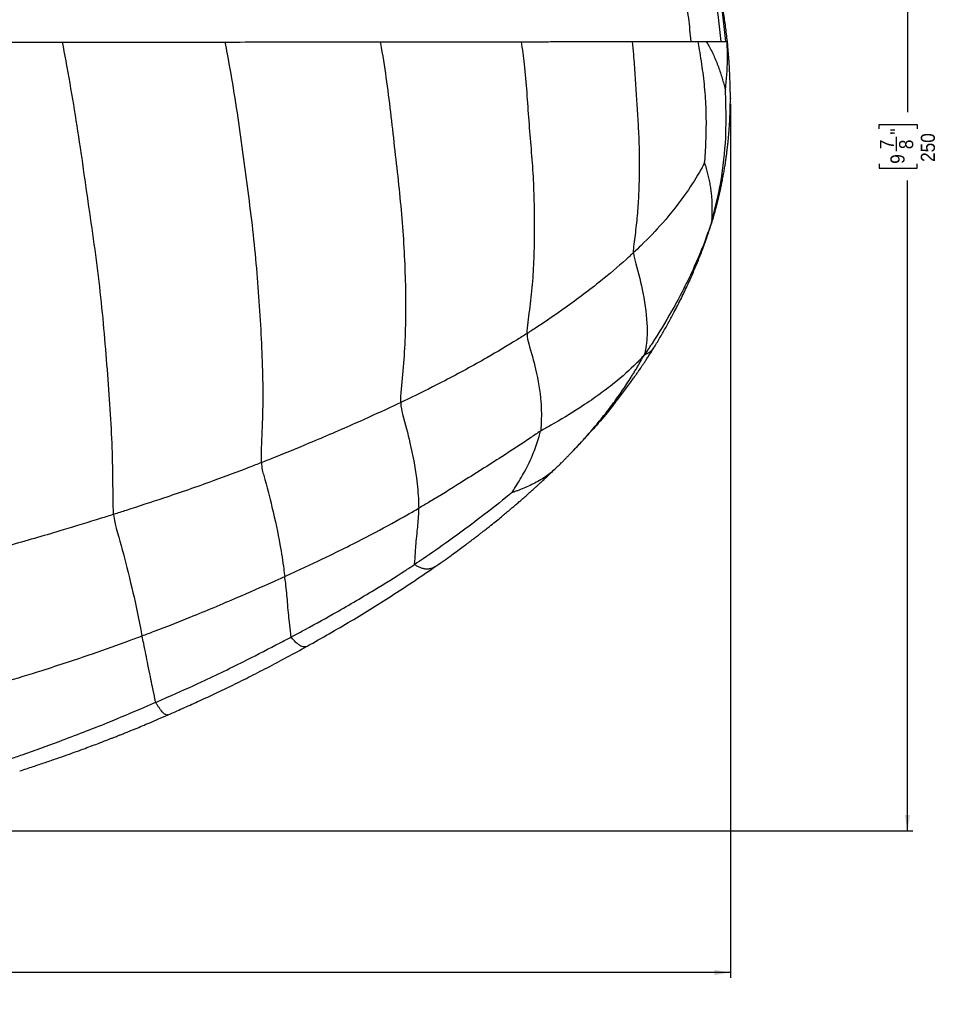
# Model space of a CAD drawing. Extents: x 0 to 841, y 0 to 594.
# Tile 4 of 7: x 312 to 484, y 225 to 409. Entities that reach past the tile are written whole.
import ezdxf

# ---------------------------------------------------------------- set-up
doc = ezdxf.new("R2010")
doc.units = 0
doc.header["$PDSIZE"] = -1
doc.linetypes.add('SLD-SOLIDO', pattern=[0])
doc.layers.get('0').update_dxf_attribs({"linetype": 'CONTINUOUS'})
doc.layers.add('FORMAT', color=7, linetype='SLD-SOLIDO')
doc.styles.add('SLDTEXTSTYLE3', font='GOTHIC.TTF', dxfattribs={"width": 0.913})
doc.dimstyles.new('SLDDIMSTYLE0', dxfattribs={"dimtxt": 2.645833, "dimasz": 3, "dimexe": 0, "dimexo": 0.0625, "dimgap": 0.661458, "dimtad": 0, "dimdec": 1, "dimrnd": 1e-09, "dimzin": 12, "dimtxsty": 'SLDTEXTSTYLE3', "dimsah": 1, "dimcen": 0.09, "dimazin": 3, "dimtfac": 1, "dimtdec": 1, "dimtofl": 0, "dimtmove": 0, "dimatfit": 3, "dimtolj": 1, "dimtzin": 12})

# ---------------------------------------------------------------- blocks, each defined once
blk = doc.blocks.new('_D')
at = {"layer": 'FORMAT', "color": 7}
for p, q in [((334.84, 514.05), (479.15, 514.05)), ((478.15, 514.05), (478.15, 392.17)), ((472.82, 389.04), (472.82, 389.85)), ((472.82, 389.85), (479.95, 389.85)), ((479.95, 389.85), (479.95, 389.04)), ((476.11, 384.83), (476.11, 387.56)), ((472.82, 382.48), (472.82, 381.68)), ((479.95, 381.68), (479.95, 382.48)), ((472.82, 381.68), (479.95, 381.68)), ((478.15, 257.48), (478.15, 379.36)), ((247.98, 257.48), (479.15, 257.48))]:
    blk.add_line(p, q, dxfattribs=at)
for points in [[(478.15, 514.05), (477.65, 511.05), (478.65, 511.05)], [(478.15, 257.48), (478.65, 260.48), (477.65, 260.48)]]:
    blk.add_solid(points, dxfattribs=at)
at = {"layer": 'FORMAT', "color": 7, "attachment_point": 1, "rotation": 90, "style": 'SLDTEXTSTYLE3'}
for s, insert, char_height in [('"', (474.96, 387.95), 2.65), ('250', (480.64, 382.83), 2.646), ('7', (472.97, 385.22), 2.65), ('8', (476.57, 385.22), 2.65), ('9', (474.96, 382.48), 2.65)]:
    blk.add_mtext(s, dxfattribs=dict(at, insert=insert, char_height=char_height))
blk = doc.blocks.new('_D_1')
at = {"layer": 'FORMAT', "color": 7}
for p, q in [((444.97, 393.73), (444.97, 229.94)), ((133.69, 377.39), (133.69, 229.94)), ((279.22, 236.27), (278.42, 236.27)), ((278.42, 236.27), (278.42, 229.13)), ((287.74, 236.27), (288.54, 236.27)), ((288.54, 236.27), (288.54, 229.13)), ((283.52, 232.97), (286.25, 232.97)), ((133.69, 230.94), (276.1, 230.94)), ((444.97, 230.94), (290.86, 230.94)), ((278.42, 229.13), (279.22, 229.13)), ((288.54, 229.13), (287.74, 229.13))]:
    blk.add_line(p, q, dxfattribs=at)
for points in [[(133.69, 230.94), (136.69, 230.44), (136.69, 231.44)], [(444.97, 230.94), (441.97, 231.44), (441.97, 230.44)]]:
    blk.add_solid(points, dxfattribs=at)
at = {"layer": 'FORMAT', "color": 7, "attachment_point": 1, "style": 'SLDTEXTSTYLE3'}
for s, insert, char_height in [('1', (283.91, 236.12), 2.65), ('12', (279.22, 234.12), 2.646), ('4', (283.91, 232.51), 2.65), ('"', (286.64, 234.12), 2.65), ('310', (280.55, 228.45), 2.646)]:
    blk.add_mtext(s, dxfattribs=dict(at, insert=insert, char_height=char_height))

msp = doc.modelspace()

# ---------------------------------------------------------------- linework, layer by layer
at = {"color": 7, "linetype": 'SLD-SOLIDO'}
for p, q in [((444.41, 405.42), (444.41, 405.42)), ((444.48, 404.65), (444.47, 404.7)), ((441.76, 372.34), (441.75, 372.32)), ((430.73, 348.18), (430.63, 348.03)), ((415.54, 328.75), (415.58, 328.79)), ((412.12, 325.31), (412.08, 325.27)), ((365.7, 292.1), (365.7, 292.1)), ((339.67, 279.26), (339.65, 279.25))]:
    msp.add_line(p, q, dxfattribs=at)
at = {"color": 8, "linetype": 'SLD-SOLIDO'}
for p in [(444.47, 404.7), (444.41, 405.42)]:
    msp.add_line(p, (444.41, 405.42), dxfattribs=at)
for points, knots in [([(335.91, 504.1), (336.89, 503.86), (339.87, 503.15), (344.78, 501.76), (350.66, 499.99), (356.48, 498.04), (362.24, 495.92), (367.77, 493.71), (373.05, 491.38), (378.06, 488.92), (382.99, 486.28), (387.81, 483.44), (392.52, 480.41), (397.11, 477.19), (401.14, 474.14), (404.62, 471.3), (407.58, 468.69), (410.42, 465.96), (413.14, 463.1), (415.74, 460.12), (418.21, 457.02), (420.55, 453.82), (422.75, 450.51), (424.8, 447.11), (426.79, 443.48), (428.68, 439.61), (430.45, 435.51), (432.03, 431.32), (433.42, 427.07), (434.63, 422.78), (435.65, 418.48), (436.48, 414.15), (437.14, 409.79), (437.42, 406.87), (437.56, 405.41)], [0, 0, 0, 0, 0.020227, 0.060972, 0.101714, 0.142455, 0.1832, 0.223943, 0.260892, 0.297843, 0.334795, 0.371747, 0.408699, 0.445655, 0.482612, 0.508475, 0.534332, 0.560196, 0.586067, 0.611944, 0.637823, 0.663703, 0.689582, 0.715458, 0.741331, 0.770304, 0.799274, 0.828247, 0.857223, 0.886199, 0.914656, 0.943108, 0.971553, 1, 1, 1, 1]), ([(288.46, 405.24), (291.11, 405.24), (296.39, 405.25), (304.27, 405.25), (310.8, 405.26), (315.99, 405.27), (318.59, 405.27), (319.88, 405.27)], [0.26097597, 0.26097597, 0.26097597, 0.26097597, 0.26990104, 0.27882611, 0.28775119, 0.29221372, 0.29667626, 0.29667626, 0.29667626, 0.29667626]), ([(329.44, 316.79), (329.32, 318.62), (329.36, 323.09), (329.19, 330.09), (328.78, 337.37), (328.21, 344.86), (327.58, 352.56), (326.77, 360.42), (325.71, 368.4), (324.53, 376.45), (323.39, 384.54), (322.16, 392.62), (320.96, 399.53), (320.16, 403.72), (319.88, 405.27)], [0, 0, 0, 0, 0.0833333, 0.1666667, 0.25, 0.3333333, 0.4166667, 0.5, 0.5833333, 0.6666667, 0.75, 0.8333333, 0.9166667, 0.965556, 0.965556, 0.965556, 0.965556]), ([(350.35, 405.3), (352.85, 405.31), (357.8, 405.31), (365.14, 405.32), (372.38, 405.33), (377.1, 405.33), (379.45, 405.33)], [0.33201331, 0.33201331, 0.33201331, 0.33201331, 0.34081728, 0.34962125, 0.35842521, 0.36722918, 0.36722918, 0.36722918, 0.36722918]), ([(357.14, 326.49), (357.09, 328.19), (357.33, 332.32), (357.49, 338.74), (357.37, 345.4), (357.02, 352.28), (356.57, 359.32), (355.95, 366.47), (355.13, 373.7), (354.14, 381), (353.17, 388.37), (352.08, 395.72), (351.1, 401.36), (350.5, 404.54), (350.35, 405.3)], [0, 0, 0, 0, 0.0833333, 0.1666667, 0.25, 0.3333333, 0.4166667, 0.5, 0.5833333, 0.6666667, 0.75, 0.8333333, 0.9166667, 0.9429619, 0.9429619, 0.9429619, 0.9429619]), ([(379.45, 405.33), (380.62, 405.34), (382.95, 405.34), (386.39, 405.34), (389.79, 405.35), (393.14, 405.35), (396.43, 405.35), (399.65, 405.36), (402.8, 405.36), (404.84, 405.36), (405.85, 405.37)], [0.36722918, 0.36722918, 0.36722918, 0.36722918, 0.37161067, 0.37599215, 0.38037364, 0.38475513, 0.38913662, 0.3935181, 0.39789959, 0.40228108, 0.40228108, 0.40228108, 0.40228108]), ([(383.23, 337.76), (383.25, 339.28), (383.66, 342.97), (384.07, 348.65), (384.24, 354.5), (384.16, 360.53), (383.91, 366.72), (383.46, 373.01), (382.82, 379.34), (382.08, 385.72), (381.38, 392.17), (380.56, 398.63), (379.86, 403.01), (379.47, 405.24), (379.45, 405.33)], [0, 0, 0, 0, 0.0833333, 0.1666667, 0.25, 0.3333333, 0.4166667, 0.5, 0.5833333, 0.6666667, 0.75, 0.8333333, 0.9166667, 0.9203107, 0.9203107, 0.9203107, 0.9203107]), ([(405.85, 405.37), (406.83, 405.37), (408.78, 405.37), (411.64, 405.37), (414.41, 405.38), (417.98, 405.38), (422.15, 405.39), (425.18, 405.39), (426.61, 405.39)], [0.40228108, 0.40228108, 0.40228108, 0.40228108, 0.40655379, 0.4108265, 0.41509921, 0.41937192, 0.42791734, 0.43646276, 0.43646276, 0.43646276, 0.43646276]), ([(406.9, 350.68), (406.94, 351.98), (407.43, 355.09), (407.95, 359.87), (408.23, 364.76), (408.32, 369.77), (408.29, 374.89), (408.1, 380.06), (407.71, 385.27), (407.25, 390.52), (406.9, 395.84), (406.46, 400.8), (406.05, 403.97), (405.85, 405.37)], [0, 0, 0, 0, 0.0833333, 0.1666667, 0.25, 0.3333333, 0.4166667, 0.5, 0.5833333, 0.6666667, 0.75, 0.8333333, 0.8990395, 0.8990395, 0.8990395, 0.8990395]), ([(426.61, 405.39), (427.89, 405.39), (430.35, 405.4), (433.64, 405.4), (435.97, 405.41), (437.2, 405.41), (437.56, 405.41)], [0.43646276, 0.43646276, 0.43646276, 0.43646276, 0.44411577, 0.45176877, 0.45942178, 0.46264141, 0.46264141, 0.46264141, 0.46264141]), ([(426.84, 365.85), (426.83, 366.82), (427.2, 369.18), (427.61, 372.76), (427.85, 376.4), (427.96, 380.09), (427.97, 383.84), (427.88, 387.62), (427.66, 391.41), (427.38, 395.22), (427.17, 399.08), (426.92, 402.48), (426.7, 404.58), (426.61, 405.39)], [0, 0, 0, 0, 0.0833333, 0.1666667, 0.25, 0.3333333, 0.4166667, 0.5, 0.5833333, 0.6666667, 0.75, 0.8333333, 0.8859765, 0.8859765, 0.8859765, 0.8859765]), ([(437.56, 405.41), (437.68, 405.41), (437.92, 405.41), (438.27, 405.41), (438.61, 405.41), (438.83, 405.41), (438.94, 405.41)], [0, 0, 0, 0, 0.0474489, 0.0948978, 0.1423467, 0.1897955, 0.1897955, 0.1897955, 0.1897955]), ([(440.15, 382.71), (440.2, 383.09), (440.29, 384.53), (440.41, 386.68), (440.47, 388.82), (440.48, 390.96), (440.43, 393.11), (440.3, 395.27), (440.11, 397.42), (439.86, 399.57), (439.56, 401.72), (439.24, 403.66), (439.03, 404.89), (438.94, 405.41)], [0, 0, 0, 0, 0.0833333, 0.1666667, 0.25, 0.3333333, 0.4166667, 0.5, 0.5833333, 0.6666667, 0.75, 0.8333333, 0.8932724, 0.8932724, 0.8932724, 0.8932724]), ([(438.94, 405.41), (439.08, 405.41), (439.34, 405.41), (439.73, 405.41), (440.11, 405.41), (440.35, 405.41), (440.47, 405.41)], [0.1897955, 0.1897955, 0.1897955, 0.1897955, 0.2478384, 0.3058814, 0.3639243, 0.4219672, 0.4219672, 0.4219672, 0.4219672]), ([(440.47, 405.41), (440.61, 405.41), (440.89, 405.41), (441.43, 405.42), (442.06, 405.42), (442.71, 405.42), (443.08, 405.42), (443.25, 405.42)], [0.4219672, 0.4219672, 0.4219672, 0.4219672, 0.4942213, 0.5664754, 0.7109836, 0.8554918, 1, 1, 1, 1]), ([(440.47, 405.41), (440.63, 405.14), (440.97, 404.54), (441.48, 403.57), (441.97, 402.52), (442.42, 401.44), (442.83, 400.36), (443.19, 399.29), (443.51, 398.24), (443.81, 397.21), (443.99, 396.56), (444.03, 396.36)], [0.2626248, 0.2626248, 0.2626248, 0.2626248, 0.3333333, 0.4166667, 0.5, 0.5833333, 0.6666667, 0.75, 0.8333333, 0.9166667, 1, 1, 1, 1]), ([(443.25, 405.42), (443.53, 405.42), (443.83, 405.42), (444.04, 405.42), (444.08, 405.42)], [0.486022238, 0.486022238, 0.486022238, 0.486022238, 0.491575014, 0.493132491, 0.493132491, 0.493132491, 0.493132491]), ([(444.03, 396.36), (444.05, 396.46), (444.12, 397.1), (444.22, 398.05), (444.3, 398.97), (444.36, 399.88), (444.4, 400.8), (444.43, 401.73), (444.43, 402.64), (444.42, 403.54), (444.4, 404.43), (444.37, 405.06), (444.35, 405.39), (444.35, 405.42)], [0, 0, 0, 0, 0.0833333, 0.1666667, 0.25, 0.3333333, 0.4166667, 0.5, 0.5833333, 0.6666667, 0.75, 0.8333333, 0.8444591, 0.8444591, 0.8444591, 0.8444591]), ([(444.08, 405.42), (444.12, 405.42), (444.17, 405.42), (444.25, 405.42), (444.31, 405.42), (444.34, 405.42), (444.35, 405.42)], [0.892921, 0.892921, 0.892921, 0.892921, 0.9196907, 0.9464605, 0.9732302, 1, 1, 1, 1]), ([(444.35, 405.42), (444.36, 405.42), (444.38, 405.42), (444.39, 405.42), (444.41, 405.42), (444.41, 405.42), (444.41, 405.42)], [0.81904333, 0.81904333, 0.81904333, 0.81904333, 0.83751274, 0.85598216, 0.87445158, 0.89292098, 0.89292098, 0.89292098, 0.89292098]), ([(441.54, 371.96), (441.74, 372.63), (442.46, 375.37), (443.61, 380.9), (444.23, 387.69), (444.17, 393.15), (444.06, 395.93), (444.03, 396.36)], [0, 0, 0, 0, 0.083333, 0.333333, 0.666667, 0.916667, 1, 1, 1, 1]), ([(440.15, 382.71), (440.02, 382.44), (438.95, 380.45), (436.51, 376.59), (432.78, 371.81), (429.21, 368.09), (427.33, 366.29), (426.84, 365.85)], [0, 0, 0, 0, 0.083333, 0.333333, 0.666667, 0.916667, 1, 1, 1, 1]), ([(441.54, 371.96), (441.32, 371.2), (440.35, 368.25), (438.01, 362.47), (434.44, 355.5), (431.18, 350.13), (429.43, 347.53), (428.82, 346.64)], [0, 0, 0, 0, 0.083333, 0.333333, 0.666667, 0.916667, 1, 1, 1, 1]), ([(441.75, 372.32), (441.74, 372.27), (441.71, 372.16), (441.65, 372.05), (441.59, 371.94), (441.56, 371.95), (441.54, 371.96)], [0, 0, 0, 0, 0.255707, 0.504895, 0.753507, 1, 1, 1, 1]), ([(426.84, 365.85), (426.36, 365.4), (424.39, 363.59), (420.24, 360.08), (414.66, 355.88), (409.95, 352.65), (407.51, 351.06), (406.9, 350.68)], [0, 0, 0, 0, 0.083333, 0.333333, 0.666667, 0.916667, 1, 1, 1, 1]), ([(426.84, 365.85), (426.86, 365.01), (427.68, 362.48), (428.82, 357.57), (429.53, 352.2), (429.32, 348.81), (428.98, 347.17), (428.82, 346.64)], [0, 0, 0, 0, 0.083333, 0.333333, 0.666667, 0.916667, 1, 1, 1, 1]), ([(406.9, 350.68), (406.29, 350.29), (403.82, 348.75), (398.76, 345.74), (392.18, 342.16), (386.71, 339.42), (383.93, 338.09), (383.23, 337.76)], [0, 0, 0, 0, 0.083333, 0.333333, 0.666667, 0.916667, 1, 1, 1, 1]), ([(406.9, 350.68), (406.87, 349.86), (407.53, 347.66), (408.7, 343.43), (409.61, 338.29), (409.58, 334.58), (409.48, 332.84), (409.4, 332.38)], [0, 0, 0, 0, 0.083333, 0.333333, 0.666667, 0.916667, 1, 1, 1, 1]), ([(430.63, 348.03), (430.58, 347.95), (430.4, 347.66), (430.08, 347.38), (429.75, 347.13), (429.54, 346.99), (429.33, 346.86), (429.09, 346.74), (428.91, 346.67), (428.82, 346.64)], [0, 0, 0, 0, 0.139058, 0.463503, 0.565891, 0.668238, 0.771161, 0.879613, 1, 1, 1, 1]), ([(428.82, 346.64), (428.25, 345.98), (426.56, 344.22), (422.92, 341.02), (417.51, 337.14), (412.59, 334.15), (410.07, 332.79), (409.4, 332.38)], [0, 0, 0, 0, 0.083333, 0.333333, 0.666667, 0.916667, 1, 1, 1, 1]), ([(415.58, 328.79), (415.88, 329.09), (417, 330.24), (418.83, 332.33), (421.05, 334.97), (423.03, 337.55), (424.8, 340.04), (426, 341.87), (426.77, 343.11), (427.17, 343.76), (427.56, 344.42), (427.95, 345.09), (428.37, 345.83), (428.67, 346.36), (428.82, 346.64)], [0, 0, 0, 0, 0.0561443, 0.2080966, 0.3599805, 0.5118401, 0.6455216, 0.7792901, 0.8143351, 0.8493808, 0.8844258, 0.9197028, 0.9572565, 1, 1, 1, 1]), ([(383.23, 337.76), (382.54, 337.43), (379.74, 336.1), (374.06, 333.52), (366.79, 330.4), (360.88, 327.96), (357.89, 326.78), (357.14, 326.49)], [0, 0, 0, 0, 0.083333, 0.333333, 0.666667, 0.916667, 1, 1, 1, 1]), ([(383.23, 337.76), (383.23, 336.81), (383.95, 334.32), (385.16, 329.55), (386.22, 324.03), (386.53, 320.19), (386.58, 318.39), (386.59, 317.95)], [0, 0, 0, 0, 0.083333, 0.333333, 0.666667, 0.916667, 1, 1, 1, 1]), ([(409.4, 332.38), (408.84, 332.03), (406.45, 330.36), (401.58, 327.2), (395.21, 323.18), (389.94, 319.88), (387.27, 318.33), (386.59, 317.95)], [0, 0, 0, 0, 0.083333, 0.333333, 0.666667, 0.916667, 1, 1, 1, 1]), ([(404.06, 320.87), (404.15, 321), (404.91, 322.21), (406.51, 324.79), (408.07, 328.04), (408.93, 330.67), (409.35, 332.06), (409.4, 332.38)], [0, 0, 0, 0, 0.083333, 0.333333, 0.666667, 0.916667, 1, 1, 1, 1]), ([(357.14, 326.49), (356.39, 326.19), (353.39, 325.02), (347.32, 322.75), (339.61, 320.07), (333.37, 318.03), (330.23, 317.03), (329.44, 316.79)], [0, 0, 0, 0, 0.083333, 0.333333, 0.666667, 0.916667, 1, 1, 1, 1]), ([(357.14, 326.49), (357.17, 325.42), (357.98, 322.67), (359.33, 317.43), (360.59, 311.54), (361.21, 307.5), (361.43, 305.59), (361.5, 305.13)], [0, 0, 0, 0, 0.083333, 0.333333, 0.666667, 0.916667, 1, 1, 1, 1]), ([(412.08, 325.27), (411.91, 325.1), (411.44, 324.65), (410.6, 324), (409.53, 323.3), (408.38, 322.66), (407.19, 322.08), (406.28, 321.68), (405.67, 321.44), (405.39, 321.33), (405.1, 321.23), (404.81, 321.12), (404.54, 321.03), (404.29, 320.94), (404.13, 320.89), (404.06, 320.87)], [0, 0, 0, 0, 0.091096, 0.241206, 0.391292, 0.541364, 0.673413, 0.805452, 0.835096, 0.864741, 0.894387, 0.924033, 0.95308, 0.979256, 1, 1, 1, 1]), ([(404.06, 320.87), (403.82, 320.68), (401.84, 319.07), (397.83, 315.91), (392.7, 312.1), (388.51, 309.19), (386.39, 307.77), (385.86, 307.42)], [0, 0, 0, 0, 0.083333, 0.333333, 0.666667, 0.916667, 1, 1, 1, 1]), ([(361.5, 305.13), (362.22, 305.46), (365.1, 306.77), (370.8, 309.48), (377.79, 313.02), (383.24, 316.01), (385.93, 317.56), (386.59, 317.95)], [0, 0, 0, 0, 0.083333, 0.333333, 0.666667, 0.916667, 1, 1, 1, 1]), ([(385.86, 307.42), (385.79, 307.56), (385.95, 308.43), (386, 310.26), (386.27, 313.2), (386.59, 316.09), (386.6, 317.57), (386.59, 317.95)], [0, 0, 0, 0, 0.083333, 0.333333, 0.666667, 0.916667, 1, 1, 1, 1]), ([(329.44, 316.79), (328.66, 316.54), (325.51, 315.55), (319.2, 313.61), (311.23, 311.3), (304.8, 309.55), (301.57, 308.71), (300.76, 308.5)], [0, 0, 0, 0, 0.083333, 0.333333, 0.666667, 0.916667, 1, 1, 1, 1]), ([(329.44, 316.79), (329.52, 315.64), (330.38, 312.69), (331.91, 307.03), (333.4, 300.82), (334.29, 296.54), (334.66, 294.51), (334.76, 294.02)], [0, 0, 0, 0, 0.083333, 0.333333, 0.666667, 0.916667, 1, 1, 1, 1]), ([(362.71, 293.82), (363.37, 294.17), (366.01, 295.58), (371.24, 298.46), (377.68, 302.23), (382.74, 305.38), (385.23, 307.01), (385.86, 307.42)], [0, 0, 0, 0, 0.083333, 0.333333, 0.666667, 0.916667, 1, 1, 1, 1]), ([(389.81, 307.1), (389.74, 307.05), (389.49, 306.86), (389.02, 306.65), (388.41, 306.51), (387.92, 306.52), (387.54, 306.59), (387.26, 306.67), (386.99, 306.77), (386.7, 306.89), (386.41, 307.04), (386.07, 307.16), (385.93, 307.33), (385.86, 307.42)], [0, 0, 0, 0, 0.052185, 0.206625, 0.361038, 0.515445, 0.584773, 0.654102, 0.723433, 0.79276, 0.862077, 0.931341, 1, 1, 1, 1]), ([(334.76, 294.02), (335.52, 294.3), (338.55, 295.44), (344.58, 297.79), (351.98, 300.93), (357.85, 303.49), (360.77, 304.8), (361.5, 305.13)], [0, 0, 0, 0, 0.083333, 0.333333, 0.666667, 0.916667, 1, 1, 1, 1]), ([(362.71, 293.82), (362.65, 293.98), (362.64, 294.84), (362.34, 296.76), (362.05, 299.88), (361.81, 303.04), (361.56, 304.7), (361.5, 305.13)], [0, 0, 0, 0, 0.083333, 0.333333, 0.666667, 0.916667, 1, 1, 1, 1]), ([(306.52, 284.66), (307.32, 284.9), (310.51, 285.83), (316.86, 287.78), (324.71, 290.37), (330.91, 292.58), (333.99, 293.73), (334.76, 294.02)], [0, 0, 0, 0, 0.083333, 0.333333, 0.666667, 0.916667, 1, 1, 1, 1]), ([(337.33, 281.57), (337.25, 281.76), (337.13, 282.64), (336.69, 284.57), (335.97, 288.09), (335.31, 291.64), (334.87, 293.53), (334.76, 294.02)], [0, 0, 0, 0, 0.083333, 0.333333, 0.666667, 0.916667, 1, 1, 1, 1]), ([(337.33, 281.57), (338.05, 281.89), (340.93, 283.14), (346.65, 285.71), (353.69, 289.13), (359.26, 291.99), (362.02, 293.45), (362.71, 293.82)], [0, 0, 0, 0, 0.083333, 0.333333, 0.666667, 0.916667, 1, 1, 1, 1]), ([(365.7, 292.1), (365.68, 292.08), (365.53, 291.97), (365.2, 291.92), (364.76, 291.98), (364.37, 292.17), (364.05, 292.4), (363.8, 292.61), (363.54, 292.86), (363.28, 293.14), (362.96, 293.43), (362.8, 293.69), (362.71, 293.82)], [0, 0, 0, 0, 0.025353, 0.184044, 0.342737, 0.501448, 0.58458, 0.667705, 0.750825, 0.833944, 0.917062, 1, 1, 1, 1]), ([(310.02, 270.94), (310.79, 271.21), (313.87, 272.28), (320, 274.51), (327.61, 277.42), (333.6, 279.96), (336.58, 281.25), (337.33, 281.57)], [0, 0, 0, 0, 0.083333, 0.333333, 0.666667, 0.916667, 1, 1, 1, 1]), ([(339.65, 279.25), (339.61, 279.23), (339.46, 279.15), (339.18, 279.23), (338.84, 279.47), (338.53, 279.8), (338.26, 280.15), (337.97, 280.57), (337.63, 281.03), (337.43, 281.39), (337.33, 281.57)], [0, 0, 0, 0, 0.073283, 0.253512, 0.433738, 0.547003, 0.660254, 0.773516, 0.886795, 1, 1, 1, 1])]:
    msp.add_open_spline(points, degree=3, knots=knots, dxfattribs=at)
at = {"color": 7, "linetype": 'SLD-SOLIDO'}
for points, knots in [([(443.25, 405.42), (443.09, 406.92), (442.78, 409.93), (442.05, 414.4), (441.13, 418.84), (440.02, 423.24), (438.72, 427.56), (437.26, 431.79), (435.62, 435.93), (433.8, 439.99), (431.85, 443.83), (429.78, 447.47), (427.63, 450.89), (425.34, 454.22), (422.9, 457.44), (420.32, 460.55), (417.61, 463.54), (414.77, 466.41), (411.81, 469.15), (408.73, 471.76), (405.1, 474.6), (400.9, 477.64), (396.12, 480.84), (391.21, 483.86), (386.2, 486.67), (381.07, 489.29), (375.85, 491.71), (370.37, 494), (364.62, 496.14), (358.64, 498.22), (352.61, 500.12), (346.52, 501.85), (341.46, 503.19), (338.41, 503.87), (337.41, 504.1)], [0, 0, 0, 0, 0.028991, 0.057982, 0.086978, 0.115976, 0.144976, 0.173457, 0.201938, 0.230417, 0.258898, 0.284794, 0.310695, 0.336599, 0.362505, 0.38841, 0.414311, 0.440205, 0.46609, 0.491969, 0.517856, 0.554849, 0.591843, 0.628832, 0.665818, 0.702803, 0.739786, 0.776767, 0.817481, 0.858196, 0.89891, 0.939626, 0.980341, 1, 1, 1, 1]), ([(337.65, 504.1), (338.64, 503.88), (341.7, 503.19), (346.79, 501.87), (352.91, 500.15), (358.98, 498.25), (364.99, 496.19), (370.77, 494.05), (376.29, 491.78), (381.54, 489.37), (386.7, 486.76), (391.75, 483.95), (396.68, 480.94), (401.49, 477.74), (405.72, 474.7), (409.37, 471.86), (412.47, 469.26), (415.44, 466.52), (418.3, 463.64), (421.03, 460.64), (423.62, 457.52), (426.08, 454.3), (428.4, 450.96), (430.56, 447.53), (432.65, 443.86), (434.63, 439.96), (436.49, 435.82), (438.16, 431.6), (439.64, 427.3), (440.92, 422.98), (442.01, 418.62), (442.9, 414.26), (443.6, 409.85), (443.92, 406.9), (444.08, 405.42)], [0, 0, 0, 0, 0.019533, 0.060245, 0.100957, 0.141666, 0.182376, 0.223086, 0.260061, 0.297038, 0.334017, 0.371, 0.407988, 0.444977, 0.48196, 0.507843, 0.533728, 0.559615, 0.585515, 0.611436, 0.637377, 0.663326, 0.689274, 0.715211, 0.741129, 0.770137, 0.799136, 0.828134, 0.857131, 0.886123, 0.914591, 0.943059, 0.971528, 1, 1, 1, 1]), ([(444.41, 405.42), (444.3, 406.35), (444.1, 408.14), (443.73, 410.73), (443.33, 413.14), (442.9, 415.37), (442.47, 417.43), (442.04, 419.27), (441.63, 420.91), (441.24, 422.36), (440.88, 423.66), (440.55, 424.8), (440.25, 425.79), (439.98, 426.63), (439.76, 427.32), (439.58, 427.86), (439.45, 428.26), (439.33, 428.6), (439.2, 429), (439.01, 429.54), (438.77, 430.21), (438.43, 431.16), (437.97, 432.37), (437.39, 433.87), (436.65, 435.66), (435.74, 437.74), (434.63, 440.12), (433.38, 442.61), (432.04, 445.08), (430.62, 447.52), (429.13, 449.9), (427.51, 452.35), (425.73, 454.83), (423.8, 457.35), (421.7, 459.9), (419.44, 462.46), (417.04, 464.97), (414.57, 467.37), (412.08, 469.62), (409.6, 471.69), (407.14, 473.63), (404.73, 475.43), (402.29, 477.18), (399.82, 478.88), (397.34, 480.51), (394.95, 482.02), (392.65, 483.41), (390.45, 484.69), (388.35, 485.86), (386.23, 486.99), (384.02, 488.14), (381.62, 489.33), (379.08, 490.53), (376.38, 491.73), (374.14, 492.68), (372.44, 493.37), (371.4, 493.79), (370.52, 494.13), (369.88, 494.38), (369.44, 494.55), (369.12, 494.67), (368.73, 494.82), (368.23, 495.01), (367.6, 495.24), (366.73, 495.56), (365.62, 495.97), (364.33, 496.43), (363.03, 496.88), (361.79, 497.31), (360.59, 497.72), (359.45, 498.1), (358.36, 498.45), (357.24, 498.81), (356.1, 499.17), (354.98, 499.52), (354.03, 499.81), (353.35, 500.02), (352.89, 500.15), (352.62, 500.23), (352.41, 500.3), (352.23, 500.35), (352.02, 500.41), (351.71, 500.5), (351.21, 500.65), (350.53, 500.84), (349.67, 501.09), (348.83, 501.32), (348.28, 501.47), (348.08, 501.53)], [0, 0, 0, 0, 0.019203, 0.03721, 0.054023, 0.069641, 0.084063, 0.097287, 0.108659, 0.118967, 0.128209, 0.136387, 0.143499, 0.149534, 0.154507, 0.158418, 0.161268, 0.163359, 0.165694, 0.170015, 0.175074, 0.180459, 0.190693, 0.201721, 0.213541, 0.230429, 0.248424, 0.267527, 0.287744, 0.306153, 0.325401, 0.345488, 0.366411, 0.388167, 0.410751, 0.434156, 0.458298, 0.482033, 0.504987, 0.527167, 0.548572, 0.569207, 0.589072, 0.610406, 0.630772, 0.650169, 0.668598, 0.686057, 0.702548, 0.718116, 0.735562, 0.753955, 0.773292, 0.793574, 0.814783, 0.823639, 0.831314, 0.837808, 0.843122, 0.845434, 0.847512, 0.850284, 0.853989, 0.858628, 0.864201, 0.873127, 0.882963, 0.892426, 0.901498, 0.910178, 0.918465, 0.926361, 0.933866, 0.942851, 0.951066, 0.957952, 0.963448, 0.965773, 0.967717, 0.969281, 0.970463, 0.971597, 0.97367, 0.977243, 0.982112, 0.988275, 0.995735, 1, 1, 1, 1]), ([(441.76, 372.31), (441.84, 372.59), (441.99, 373.12), (442.2, 373.9), (442.39, 374.6), (442.54, 375.21), (442.67, 375.75), (442.78, 376.19), (442.87, 376.55), (442.93, 376.83), (443, 377.16), (443.11, 377.64), (443.26, 378.34), (443.43, 379.17), (443.61, 380.09), (443.78, 381.04), (443.93, 381.94), (444.06, 382.73), (444.16, 383.45), (444.26, 384.13), (444.34, 384.79), (444.42, 385.44), (444.5, 386.12), (444.57, 386.78), (444.62, 387.35), (444.67, 387.84), (444.71, 388.36), (444.75, 388.9), (444.79, 389.44), (444.82, 389.9), (444.85, 390.36), (444.87, 390.88), (444.9, 391.4), (444.91, 391.85), (444.92, 392.17), (444.93, 392.48), (444.94, 392.84), (444.96, 393.42), (444.97, 394.12), (444.97, 394.9), (444.97, 395.62), (444.96, 396.34), (444.94, 396.98), (444.93, 397.51), (444.91, 398), (444.89, 398.57), (444.87, 399.18), (444.84, 399.74), (444.82, 400.16), (444.8, 400.51), (444.78, 400.87), (444.75, 401.3), (444.72, 401.74), (444.69, 402.12), (444.67, 402.44), (444.64, 402.79), (444.6, 403.27), (444.55, 403.91), (444.51, 404.39), (444.49, 404.65)], [0, 0, 0, 0, 0.027429, 0.052075, 0.074166, 0.093639, 0.110437, 0.124518, 0.135849, 0.144407, 0.150369, 0.166955, 0.189434, 0.21589, 0.245172, 0.275585, 0.304179, 0.328547, 0.349742, 0.370637, 0.391146, 0.410606, 0.431034, 0.454506, 0.470936, 0.48412, 0.499261, 0.518354, 0.534703, 0.548097, 0.560775, 0.576991, 0.596038, 0.60856, 0.617975, 0.62576, 0.636681, 0.651125, 0.679124, 0.700914, 0.722388, 0.746008, 0.766696, 0.780663, 0.794832, 0.811936, 0.833417, 0.850507, 0.863322, 0.872324, 0.882894, 0.896558, 0.911469, 0.923172, 0.93169, 0.941164, 0.955753, 0.975399, 1, 1, 1, 1]), ([(444.48, 404.68), (444.47, 404.87), (444.44, 405.12), (444.42, 405.37), (444.41, 405.43)], [0, 0, 0, 0, 0.7693181, 1, 1, 1, 1]), ([(430.74, 348.17), (430.93, 348.48), (431.3, 349.08), (431.85, 350.02), (432.39, 350.95), (432.93, 351.89), (433.45, 352.83), (433.96, 353.77), (434.76, 355.27), (435.8, 357.32), (436.99, 359.82), (438.05, 362.18), (438.98, 364.42), (439.7, 366.25), (440.21, 367.63), (440.54, 368.56), (440.86, 369.49), (441.17, 370.43), (441.48, 371.38), (441.67, 372.02), (441.76, 372.34)], [0, 0, 0, 0, 0.04058, 0.081029, 0.121514, 0.161953, 0.202324, 0.242604, 0.28278, 0.392686, 0.501968, 0.59375, 0.685268, 0.777517, 0.8141, 0.85086, 0.887777, 0.924832, 0.962077, 1, 1, 1, 1]), ([(423.41, 337.72), (423.5, 337.83), (423.83, 338.25), (424.41, 339.01), (425.17, 340), (425.89, 340.99), (426.45, 341.75), (426.83, 342.29), (427.1, 342.67), (427.42, 343.12), (427.8, 343.67), (428.19, 344.23), (428.57, 344.8), (428.93, 345.34), (429.32, 345.93), (429.74, 346.57), (430.18, 347.27), (430.49, 347.77), (430.65, 348.02)], [0, 0, 0, 0, 0.032077, 0.125065, 0.224749, 0.322614, 0.409621, 0.444743, 0.479323, 0.522776, 0.577021, 0.642061, 0.690496, 0.743562, 0.801261, 0.863543, 0.929814, 1, 1, 1, 1]), ([(423.4, 337.73), (423.14, 337.4), (422.02, 335.94), (420.1, 333.69), (418.4, 331.81), (417.64, 330.99)], [0, 0, 0, 0, 0.14135, 0.622667, 1, 1, 1, 1]), ([(415.59, 328.77), (415.81, 329), (416.22, 329.44), (416.8, 330.06), (417.27, 330.56), (417.55, 330.86), (417.65, 330.98)], [0, 0, 0, 0, 0.321563, 0.604637, 0.851795, 1, 1, 1, 1]), ([(412.13, 325.3), (412.33, 325.5), (412.72, 325.87), (413.26, 326.4), (413.74, 326.88), (414.16, 327.3), (414.55, 327.7), (414.92, 328.08), (415.27, 328.44), (415.46, 328.64), (415.56, 328.74)], [0, 0, 0, 0, 0.16898, 0.320893, 0.457784, 0.580554, 0.691694, 0.795778, 0.897053, 1, 1, 1, 1]), ([(389.81, 307.09), (390.33, 307.45), (391.31, 308.13), (392.68, 309.11), (393.86, 309.97), (394.86, 310.71), (395.67, 311.31), (396.3, 311.78), (396.74, 312.12), (397.06, 312.36), (397.32, 312.56), (397.61, 312.79), (397.98, 313.07), (398.44, 313.43), (398.98, 313.85), (399.74, 314.45), (400.63, 315.16), (401.61, 315.95), (402.47, 316.66), (403.27, 317.33), (404.02, 317.96), (404.72, 318.56), (405.34, 319.09), (405.97, 319.64), (406.66, 320.24), (407.36, 320.86), (408, 321.44), (408.55, 321.94), (409.1, 322.45), (409.7, 323), (410.4, 323.65), (411.21, 324.42), (411.79, 324.97), (412.09, 325.26)], [0, 0, 0, 0, 0.065763, 0.124243, 0.175099, 0.218282, 0.253769, 0.280118, 0.299644, 0.312348, 0.321361, 0.334041, 0.350361, 0.370511, 0.394489, 0.422171, 0.470734, 0.514363, 0.553064, 0.586847, 0.623177, 0.655089, 0.683043, 0.708334, 0.741372, 0.778509, 0.805639, 0.831604, 0.85642, 0.883612, 0.916826, 0.955931, 1, 1, 1, 1]), ([(365.7, 292.09), (367.08, 292.86), (369.83, 294.41), (373.92, 296.8), (377.96, 299.26), (381.96, 301.8), (385.91, 304.4), (388.51, 306.19), (389.81, 307.09)], [0, 0, 0, 0, 0.166789, 0.333834, 0.500691, 0.667207, 0.8335, 1, 1, 1, 1]), ([(339.67, 279.23), (340.56, 279.62), (342.4, 280.43), (345.24, 281.72), (348.26, 283.11), (351.44, 284.63), (354.79, 286.28), (358.3, 288.08), (361.95, 290.03), (364.44, 291.39), (365.71, 292.09)], [0, 0, 0, 0, 0.10032, 0.207668, 0.322068, 0.443531, 0.572057, 0.707645, 0.850301, 1, 1, 1, 1]), ([(311.85, 268.71), (312.69, 268.98), (314.29, 269.51), (316.61, 270.29), (318.74, 271.02), (320.69, 271.7), (322.45, 272.34), (324.03, 272.92), (325.43, 273.44), (326.65, 273.9), (327.69, 274.3), (328.51, 274.62), (329.13, 274.86), (329.58, 275.04), (329.97, 275.19), (330.4, 275.36), (330.94, 275.57), (331.63, 275.85), (332.5, 276.2), (333.57, 276.64), (334.84, 277.17), (336.29, 277.77), (337.92, 278.47), (339.06, 278.96), (339.65, 279.22)], [0, 0, 0, 0, 0.08882, 0.17124, 0.247246, 0.316854, 0.380073, 0.436903, 0.487341, 0.531383, 0.569028, 0.600275, 0.620665, 0.636961, 0.649276, 0.663545, 0.683131, 0.708046, 0.738293, 0.777728, 0.82362, 0.875969, 0.93477, 1, 1, 1, 1])]:
    msp.add_open_spline(points, degree=3, knots=knots, dxfattribs=at)
at = {"color": 8, "linetype": 'SLD-SOLIDO'}
for points in [[(319.88, 405.27), (322.44, 405.27), (327.56, 405.28), (335.21, 405.29), (342.82, 405.29), (347.85, 405.3), (350.35, 405.3)], [(441.54, 371.96), (441.52, 372), (441.53, 372.3), (441.56, 373.01), (441.59, 373.91), (441.59, 374.86), (441.55, 375.83), (441.47, 376.81), (441.34, 377.81), (441.17, 378.82), (440.95, 379.83), (440.7, 380.85), (440.42, 381.88), (440.22, 382.59), (440.15, 382.71)]]:
    msp.add_open_spline(points, degree=3, dxfattribs=at)
at = {"layer": 'FORMAT', "color": 7}
msp.add_point((444.97, 394.73), dxfattribs=at)

# ---------------------------------------------------------------- dimensions: what is measured, and where the dimension line sits
dim = msp.add_linear_dim(base=(478.15, 514.05), p1=(246.98, 257.48), p2=(333.84, 514.05), angle=90, dimstyle='SLDDIMSTYLE0', dxfattribs=at)
dim.commit()
dim.dimension.update_dxf_attribs({"geometry": '_D', "text_midpoint": (478.15, 385.76), "dimtype": 160})
dim = msp.add_linear_dim(base=(133.69, 230.94), p1=(444.97, 394.73), p2=(133.69, 378.39), dimstyle='SLDDIMSTYLE0', dxfattribs=at)
dim.commit()
dim.dimension.update_dxf_attribs({"geometry": '_D_1', "text_midpoint": (283.48, 230.94), "dimtype": 160})

doc.saveas('drawing.dxf')
